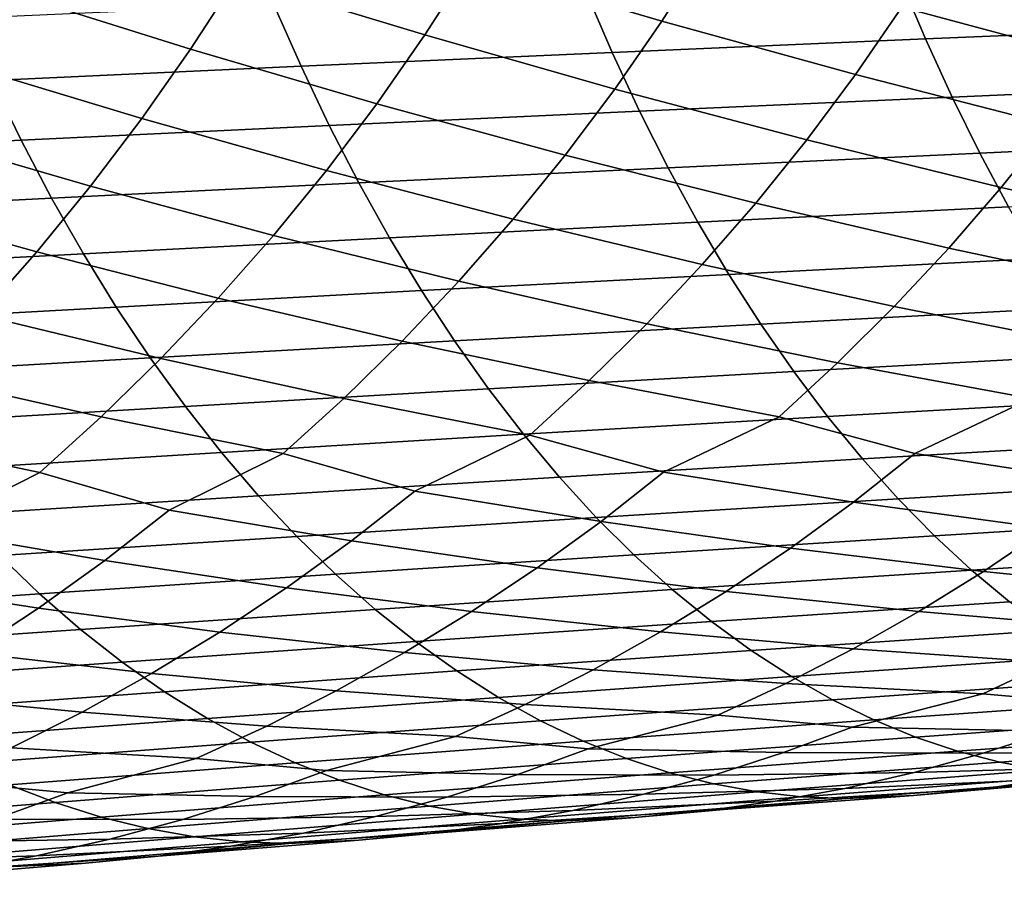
# Model space of a CAD drawing. Header units: metres. Extents: x -240 to 45, y -77 to 27.
# Tile 207 of 256: x -158 to -152, y -13 to -8. Entities that reach past the tile are written whole.
import ezdxf

# ---------------------------------------------------------------- set-up
doc = ezdxf.new("R2010")
doc.units = ezdxf.units.M
doc.layers.add('solid_102011X2', color=7, linetype='CONTINUOUS')

msp = doc.modelspace()

# ---------------------------------------------------------------- linework, layer by layer
at = {"layer": 'solid_102011X2'}
for points in [[(-155.097183, -7.047225, 332.349426), (-153.889069, -7.41607, 333.774384), (-154.167923, -7.851551, 333.929108), (-155.364563, -7.498277, 332.493073)], [(-156.549301, -7.125325, 331.048401), (-155.364563, -7.498277, 332.493073), (-155.648087, -7.938624, 332.645905), (-156.821091, -7.581409, 331.190277)], [(-157.981964, -7.204235, 329.726562), (-156.821091, -7.581409, 331.190277), (-157.109283, -8.026677, 331.341217), (-158.258163, -7.665403, 329.866608)], [(-152.39502, -7.334855, 335.03363), (-151.15242, -7.680617, 336.428589), (-151.43689, -8.095531, 336.596222), (-152.669235, -7.765526, 335.190186)], [(-153.889069, -7.41607, 333.774384), (-152.669235, -7.765526, 335.190186), (-152.958603, -8.185075, 335.355896), (-154.167923, -7.851551, 333.929108)], [(-155.364563, -7.498277, 332.493073), (-154.167923, -7.851551, 333.929108), (-154.462234, -8.275793, 334.092896), (-155.648087, -7.938624, 332.645905)], [(-152.680038, -7.589171, 359.552368), (-152.522125, -7.963625, 359.291351), (-150.553955, -7.881024, 360.349396), (-150.706558, -7.510476, 360.610046)], [(-156.821091, -7.581409, 331.190277), (-155.648087, -7.938624, 332.645905), (-155.947327, -8.367614, 332.807739), (-157.109283, -8.026677, 331.341217)], [(-154.640915, -7.669524, 358.467255), (-154.477646, -8.047965, 358.205902), (-152.522125, -7.963625, 359.291351), (-152.680038, -7.589171, 359.552368)], [(-158.258163, -7.665403, 329.866608), (-157.109283, -8.026677, 331.341217), (-157.413452, -8.460466, 331.501068), (-158.551041, -8.115641, 330.015625)], [(-156.588898, -7.751491, 357.355103), (-156.420227, -8.133998, 357.093445), (-154.477646, -8.047965, 358.205902), (-154.640915, -7.669524, 358.467255)], [(-156.588898, -7.751491, 357.355103), (-158.523758, -7.835028, 356.216278), (-158.349625, -8.221677, 355.954315), (-156.420227, -8.133998, 357.093445)], [(-152.669235, -7.765526, 335.190186), (-151.43689, -8.095531, 336.596222), (-151.736099, -8.498817, 336.772736), (-152.958603, -8.185075, 335.355896)], [(-154.167923, -7.851551, 333.929108), (-152.958603, -8.185075, 335.355896), (-153.263, -8.592875, 335.530426), (-154.462234, -8.275793, 334.092896)], [(-152.522125, -7.963625, 359.291351), (-152.35672, -8.325783, 359.017944), (-150.394104, -8.239401, 360.076416), (-150.553955, -7.881024, 360.349396)], [(-155.648087, -7.938624, 332.645905), (-154.462234, -8.275793, 334.092896), (-154.771805, -8.688163, 334.265381), (-155.947327, -8.367614, 332.807739)], [(-154.477646, -8.047965, 358.205902), (-154.306641, -8.413982, 357.932159), (-152.35672, -8.325783, 359.017944), (-152.522125, -7.963625, 359.291351)], [(-157.109283, -8.026677, 331.341217), (-155.947327, -8.367614, 332.807739), (-156.2621, -8.784607, 332.97818), (-157.413452, -8.460466, 331.501068)], [(-156.420227, -8.133998, 357.093445), (-156.243561, -8.50395, 356.819366), (-154.306641, -8.413982, 357.932159), (-154.477646, -8.047965, 358.205902)], [(-158.551041, -8.115641, 330.015625), (-157.413452, -8.460466, 331.501068), (-157.733444, -8.882133, 331.669403), (-158.860168, -8.554279, 330.173431)], [(-158.349625, -8.221677, 355.954315), (-158.167236, -8.595639, 355.679901), (-156.243561, -8.50395, 356.819366), (-156.420227, -8.133998, 357.093445)], [(-160.265564, -8.310957, 354.788849), (-160.077393, -8.689, 354.514191), (-158.167236, -8.595639, 355.679901), (-158.349625, -8.221677, 355.954315)], [(-152.958603, -8.185075, 335.355896), (-151.736099, -8.498817, 336.772736), (-152.050156, -8.889889, 336.957458), (-153.263, -8.592875, 335.530426)], [(-154.462234, -8.275793, 334.092896), (-153.263, -8.592875, 335.530426), (-153.582474, -8.988331, 335.713043), (-154.771805, -8.688163, 334.265381)], [(-152.35672, -8.325783, 359.017944), (-152.184113, -8.675094, 358.732635), (-150.22728, -8.585061, 359.791473), (-150.394104, -8.239401, 360.076416)], [(-154.306641, -8.413982, 357.932159), (-154.128159, -8.76702, 357.646454), (-152.184113, -8.675094, 358.732635), (-152.35672, -8.325783, 359.017944)], [(-155.947327, -8.367614, 332.807739), (-154.771805, -8.688163, 334.265381), (-155.096725, -9.088058, 334.445862), (-156.2621, -8.784607, 332.97818)], [(-156.243561, -8.50395, 356.819366), (-156.059174, -8.860788, 356.533295), (-154.128159, -8.76702, 357.646454), (-154.306641, -8.413982, 357.932159)], [(-157.413452, -8.460466, 331.501068), (-156.2621, -8.784607, 332.97818), (-156.592468, -9.188995, 333.156494), (-157.733444, -8.882133, 331.669403)], [(-158.167236, -8.595639, 355.679901), (-157.976883, -8.956347, 355.393524), (-156.059174, -8.860788, 356.533295), (-156.243561, -8.50395, 356.819366)], [(-151.736099, -8.498817, 336.772736), (-150.500137, -8.792809, 338.17865), (-150.821991, -9.166821, 338.374207), (-152.050156, -8.889889, 336.957458)], [(-160.077393, -8.689, 354.514191), (-159.881012, -9.053648, 354.227509), (-157.976883, -8.956347, 355.393524), (-158.167236, -8.595639, 355.679901)], [(-158.860168, -8.554279, 330.173431), (-157.733444, -8.882133, 331.669403), (-158.06929, -9.291061, 331.84552), (-159.185379, -8.980666, 330.33963)], [(-153.263, -8.592875, 335.530426), (-152.050156, -8.889889, 336.957458), (-152.37767, -9.268095, 337.150879), (-153.582474, -8.988331, 335.713043)], [(-152.184113, -8.675094, 358.732635), (-152.004532, -9.011015, 358.435791), (-150.053726, -8.917467, 359.495056), (-150.22728, -8.585061, 359.791473)], [(-154.771805, -8.688163, 334.265381), (-153.582474, -8.988331, 335.713043), (-153.91568, -9.370788, 335.904266), (-155.096725, -9.088058, 334.445862)], [(-154.128159, -8.76702, 357.646454), (-153.94249, -9.106529, 357.349213), (-152.004532, -9.011015, 358.435791), (-152.184113, -8.675094, 358.732635)], [(-156.2621, -8.784607, 332.97818), (-155.096725, -9.088058, 334.445862), (-155.435623, -9.474818, 334.634888), (-156.592468, -9.188995, 333.156494)], [(-156.059174, -8.860788, 356.533295), (-155.867355, -9.203956, 356.235687), (-153.94249, -9.106529, 357.349213), (-154.128159, -8.76702, 357.646454)], [(-157.733444, -8.882133, 331.669403), (-156.592468, -9.188995, 333.156494), (-156.937073, -9.580107, 333.343292), (-158.06929, -9.291061, 331.84552)], [(-157.976883, -8.956347, 355.393524), (-157.778854, -9.303242, 355.095581), (-155.867355, -9.203956, 356.235687), (-156.059174, -8.860788, 356.533295)], [(-152.050156, -8.889889, 336.957458), (-150.821991, -9.166821, 338.374207), (-151.156586, -9.527511, 338.578278), (-152.37767, -9.268095, 337.150879)], [(-159.881012, -9.053648, 354.227509), (-159.676712, -9.404333, 353.92926), (-157.778854, -9.303242, 355.095581), (-157.976883, -8.956347, 355.393524)], [(-159.185379, -8.980666, 330.33963), (-158.06929, -9.291061, 331.84552), (-158.419617, -9.686572, 332.030029), (-159.526718, -9.39418, 330.513519)], [(-153.94249, -9.106529, 357.349213), (-153.749908, -9.431978, 357.040924), (-151.818268, -9.33302, 358.127899), (-152.004532, -9.011015, 358.435791)], [(-153.582474, -8.988331, 335.713043), (-152.37767, -9.268095, 337.150879), (-152.718185, -9.632839, 337.352722), (-153.91568, -9.370788, 335.904266)], [(-155.096725, -9.088058, 334.445862), (-153.91568, -9.370788, 335.904266), (-154.262115, -9.739639, 336.103882), (-155.435623, -9.474818, 334.634888)], [(-155.867355, -9.203956, 356.235687), (-155.668396, -9.532916, 355.927002), (-153.749908, -9.431978, 357.040924), (-153.94249, -9.106529, 357.349213)], [(-157.778854, -9.303242, 355.095581), (-157.573441, -9.635777, 354.78656), (-155.668396, -9.532916, 355.927002), (-155.867355, -9.203956, 356.235687)], [(-156.592468, -9.188995, 333.156494), (-155.435623, -9.474818, 334.634888), (-155.787994, -9.847828, 334.832214), (-156.937073, -9.580107, 333.343292)], [(-152.37767, -9.268095, 337.150879), (-151.156586, -9.527511, 338.578278), (-151.503433, -9.874301, 338.790619), (-152.718185, -9.632839, 337.352722)], [(-159.676712, -9.404333, 353.92926), (-159.464783, -9.740507, 353.619904), (-157.573441, -9.635777, 354.78656), (-157.778854, -9.303242, 355.095581)], [(-158.06929, -9.291061, 331.84552), (-156.937073, -9.580107, 333.343292), (-157.29541, -9.957323, 333.5383), (-158.419617, -9.686572, 332.030029)], [(-153.749908, -9.431978, 357.040924), (-153.55072, -9.742876, 356.722015), (-151.62561, -9.640624, 357.809448), (-151.818268, -9.33302, 358.127899)], [(-153.91568, -9.370788, 335.904266), (-152.718185, -9.632839, 337.352722), (-153.071167, -9.983537, 337.562775), (-154.262115, -9.739639, 336.103882)], [(-155.668396, -9.532916, 355.927002), (-155.462601, -9.847172, 355.607727), (-153.55072, -9.742876, 356.722015), (-153.749908, -9.431978, 357.040924)], [(-155.435623, -9.474818, 334.634888), (-154.262115, -9.739639, 336.103882), (-154.621262, -10.094296, 336.311615), (-155.787994, -9.847828, 334.832214)], [(-157.573441, -9.635777, 354.78656), (-157.360977, -9.953454, 354.466888), (-155.462601, -9.847172, 355.607727), (-155.668396, -9.532916, 355.927002)], [(-156.937073, -9.580107, 333.343292), (-155.787994, -9.847828, 334.832214), (-156.153336, -10.206492, 335.037598), (-157.29541, -9.957323, 333.5383)], [(-159.464783, -9.740507, 353.619904), (-159.24559, -10.061662, 353.299896), (-157.360977, -9.953454, 354.466888), (-157.573441, -9.635777, 354.78656)], [(-153.55072, -9.742876, 356.722015), (-153.345215, -10.038736, 356.393036), (-151.426849, -9.933346, 357.480896), (-151.62561, -9.640624, 357.809448)], [(-152.718185, -9.632839, 337.352722), (-151.503433, -9.874301, 338.790619), (-151.86203, -10.206649, 339.010895), (-153.071167, -9.983537, 337.562775)], [(-158.419617, -9.686572, 332.030029), (-157.29541, -9.957323, 333.5383), (-157.666946, -10.32004, 333.741272), (-158.78392, -10.06804, 332.222687)], [(-155.462601, -9.847172, 355.607727), (-155.25029, -10.146233, 355.27832), (-153.345215, -10.038736, 356.393036), (-153.55072, -9.742876, 356.722015)], [(-154.262115, -9.739639, 336.103882), (-153.071167, -9.983537, 337.562775), (-153.436127, -10.31964, 337.780701), (-154.621262, -10.094296, 336.311615)], [(-157.360977, -9.953454, 354.466888), (-157.1418, -10.255773, 354.137115), (-155.25029, -10.146233, 355.27832), (-155.462601, -9.847172, 355.607727)], [(-155.787994, -9.847828, 334.832214), (-154.621262, -10.094296, 336.311615), (-154.992615, -10.434203, 336.527161), (-156.153336, -10.206492, 335.037598)], [(-159.24559, -10.061662, 353.299896), (-159.019455, -10.367295, 352.969788), (-157.1418, -10.255773, 354.137115), (-157.360977, -9.953454, 354.466888)], [(-153.345215, -10.038736, 356.393036), (-153.133728, -10.319095, 356.054474), (-151.222305, -10.210725, 357.142792), (-151.426849, -9.933346, 357.480896)], [(-157.29541, -9.957323, 333.5383), (-156.153336, -10.206492, 335.037598), (-156.531097, -10.550249, 335.250732), (-157.666946, -10.32004, 333.741272)], [(-153.071167, -9.983537, 337.562775), (-151.86203, -10.206649, 339.010895), (-152.589493, -10.550134, 338.963165), (-153.436127, -10.31964, 337.780701)], [(-158.78392, -10.06804, 332.222687), (-157.666946, -10.32004, 333.741272), (-158.051132, -10.66769, 333.951965), (-159.161667, -10.434854, 332.423248)], [(-155.25029, -10.146233, 355.27832), (-155.031784, -10.429628, 354.939331), (-153.133728, -10.319095, 356.054474), (-153.345215, -10.038736, 356.393036)], [(-154.621262, -10.094296, 336.311615), (-153.436127, -10.31964, 337.780701), (-154.158051, -10.666476, 337.731812), (-154.992615, -10.434203, 336.527161)], [(-157.1418, -10.255773, 354.137115), (-156.916214, -10.54226, 353.797729), (-155.031784, -10.429628, 354.939331), (-155.25029, -10.146233, 355.27832)], [(-159.019455, -10.367295, 352.969788), (-158.786728, -10.656928, 352.630005), (-156.916214, -10.54226, 353.797729), (-157.1418, -10.255773, 354.137115)], [(-156.153336, -10.206492, 335.037598), (-154.992615, -10.434203, 336.527161), (-155.709106, -10.7844, 336.477386), (-156.531097, -10.550249, 335.250732)], [(-153.133728, -10.319095, 356.054474), (-152.91658, -10.583531, 355.706818), (-151.012283, -10.472346, 356.795593), (-151.222305, -10.210725, 357.142792)], [(-151.86203, -10.206649, 339.010895), (-151.003799, -10.43546, 340.171021), (-151.379608, -10.734744, 340.407745), (-152.589493, -10.550134, 338.963165)], [(-157.666946, -10.32004, 333.741272), (-156.531097, -10.550249, 335.250732), (-157.242279, -10.903816, 335.200409), (-158.051132, -10.66769, 333.951965)], [(-155.031784, -10.429628, 354.939331), (-154.807449, -10.696934, 354.591217), (-152.91658, -10.583531, 355.706818), (-153.133728, -10.319095, 356.054474)], [(-153.436127, -10.31964, 337.780701), (-152.589493, -10.550134, 338.963165), (-152.972061, -10.852796, 339.197449), (-154.158051, -10.666476, 337.731812)], [(-159.161667, -10.434854, 332.423248), (-158.051132, -10.66769, 333.951965), (-158.757141, -11.024637, 333.901367), (-159.552322, -10.78644, 332.631409)], [(-156.916214, -10.54226, 353.797729), (-156.684601, -10.812487, 353.449219), (-154.807449, -10.696934, 354.591217), (-155.031784, -10.429628, 354.939331)], [(-154.992615, -10.434203, 336.527161), (-154.158051, -10.666476, 337.731812), (-154.547394, -10.972561, 337.963623), (-155.709106, -10.7844, 336.477386)], [(-152.91658, -10.583531, 355.706818), (-152.694107, -10.83163, 355.350647), (-150.797119, -10.717798, 356.439911), (-151.012283, -10.472346, 356.795593)], [(-158.786728, -10.656928, 352.630005), (-158.54776, -10.930124, 352.281128), (-156.684601, -10.812487, 353.449219), (-156.916214, -10.54226, 353.797729)], [(-156.531097, -10.550249, 335.250732), (-155.709106, -10.7844, 336.477386), (-156.10524, -11.093951, 336.706696), (-157.242279, -10.903816, 335.200409)], [(-152.589493, -10.550134, 338.963165), (-151.379608, -10.734744, 340.407745), (-151.765167, -11.018145, 340.651672), (-152.972061, -10.852796, 339.197449)], [(-154.807449, -10.696934, 354.591217), (-154.577591, -10.947728, 354.234589), (-152.694107, -10.83163, 355.350647), (-152.91658, -10.583531, 355.706818)], [(-158.051132, -10.66769, 333.951965), (-157.242279, -10.903816, 335.200409), (-157.645233, -11.216875, 335.427155), (-158.757141, -11.024637, 333.901367)], [(-154.158051, -10.666476, 337.731812), (-152.972061, -10.852796, 339.197449), (-153.364563, -11.139406, 339.438904), (-154.547394, -10.972561, 337.963623)], [(-156.684601, -10.812487, 353.449219), (-156.447296, -11.066027, 353.092163), (-154.577591, -10.947728, 354.234589), (-154.807449, -10.696934, 354.591217)], [(-152.694107, -10.83163, 355.350647), (-152.466629, -11.062999, 354.986481), (-150.577118, -10.946695, 356.076263), (-150.797119, -10.717798, 356.439911)], [(-158.54776, -10.930124, 352.281128), (-158.302933, -11.186455, 351.923706), (-156.447296, -11.066027, 353.092163), (-156.684601, -10.812487, 353.449219)], [(-155.709106, -10.7844, 336.477386), (-154.547394, -10.972561, 337.963623), (-154.946869, -11.262424, 338.202576), (-156.10524, -11.093951, 336.706696)], [(-154.577591, -10.947728, 354.234589), (-154.342575, -11.181618, 353.869965), (-152.466629, -11.062999, 354.986481), (-152.694107, -10.83163, 355.350647)], [(-152.972061, -10.852796, 339.197449), (-151.765167, -11.018145, 340.651672), (-152.159882, -11.285178, 340.902466), (-153.364563, -11.139406, 339.438904)], [(-157.242279, -10.903816, 335.200409), (-156.10524, -11.093951, 336.706696), (-156.511719, -11.387107, 336.943085), (-157.645233, -11.216875, 335.427155)], [(-156.447296, -11.066027, 353.092163), (-156.204666, -11.30248, 352.727112), (-154.342575, -11.181618, 353.869965), (-154.577591, -10.947728, 354.234589)], [(-154.547394, -10.972561, 337.963623), (-153.364563, -11.139406, 339.438904), (-153.766418, -11.409475, 339.687195), (-154.946869, -11.262424, 338.202576)], [(-152.466629, -11.062999, 354.986481), (-152.234543, -11.277294, 354.614899), (-150.352661, -11.158695, 355.7052), (-150.577118, -10.946695, 356.076263)], [(-158.757141, -11.024637, 333.901367), (-157.645233, -11.216875, 335.427155), (-158.058731, -11.513361, 335.66095), (-159.166931, -11.341241, 334.125549)], [(-151.765167, -11.018145, 340.651672), (-150.536636, -11.162772, 342.093658), (-150.932617, -11.410161, 342.353485), (-152.159882, -11.285178, 340.902466)], [(-158.302933, -11.186455, 351.923706), (-158.052612, -11.425515, 351.558228), (-156.204666, -11.30248, 352.727112), (-156.447296, -11.066027, 353.092163)], [(-156.10524, -11.093951, 336.706696), (-154.946869, -11.262424, 338.202576), (-155.355896, -11.535568, 338.448273), (-156.511719, -11.387107, 336.943085)], [(-154.342575, -11.181618, 353.869965), (-154.102783, -11.398252, 353.497894), (-152.234543, -11.277294, 354.614899), (-152.466629, -11.062999, 354.986481)], [(-156.204666, -11.30248, 352.727112), (-155.957092, -11.521496, 352.354584), (-154.102783, -11.398252, 353.497894), (-154.342575, -11.181618, 353.869965)], [(-153.364563, -11.139406, 339.438904), (-152.159882, -11.285178, 340.902466), (-152.563171, -11.535385, 341.15976), (-153.766418, -11.409475, 339.687195)], [(-152.234543, -11.277294, 354.614899), (-151.998184, -11.474177, 354.23645), (-150.124054, -11.353463, 355.327271), (-150.352661, -11.158695, 355.7052)], [(-160.144211, -11.308944, 350.729584), (-159.886108, -11.550652, 350.363739), (-158.052612, -11.425515, 351.558228), (-158.302933, -11.186455, 351.923706)], [(-157.645233, -11.216875, 335.427155), (-156.511719, -11.387107, 336.943085), (-156.927933, -11.663363, 337.186188), (-158.058731, -11.513361, 335.66095)], [(-158.052612, -11.425515, 351.558228), (-157.79718, -11.64695, 351.185333), (-155.957092, -11.521496, 352.354584), (-156.204666, -11.30248, 352.727112)], [(-154.946869, -11.262424, 338.202576), (-153.766418, -11.409475, 339.687195), (-154.177032, -11.662537, 339.941925), (-155.355896, -11.535568, 338.448273)], [(-154.102783, -11.398252, 353.497894), (-153.858582, -11.59729, 353.118958), (-151.998184, -11.474177, 354.23645), (-152.234543, -11.277294, 354.614899)], [(-152.159882, -11.285178, 340.902466), (-150.932617, -11.410161, 342.353485), (-151.336395, -11.640485, 342.619476), (-152.563171, -11.535385, 341.15976)], [(-159.166931, -11.341241, 334.125549), (-158.058731, -11.513361, 335.66095), (-158.482162, -11.792768, 335.901398), (-159.587479, -11.641096, 334.356659)], [(-159.886108, -11.550652, 350.363739), (-159.622742, -11.774542, 349.990479), (-157.79718, -11.64695, 351.185333), (-158.052612, -11.425515, 351.558228)], [(-156.511719, -11.387107, 336.943085), (-155.355896, -11.535568, 338.448273), (-155.773849, -11.791522, 338.700439), (-156.927933, -11.663363, 337.186188)], [(-155.957092, -11.521496, 352.354584), (-155.704971, -11.722725, 351.975189), (-153.858582, -11.59729, 353.118958), (-154.102783, -11.398252, 353.497894)], [(-153.766418, -11.409475, 339.687195), (-152.563171, -11.535385, 341.15976), (-152.974411, -11.768344, 341.423187), (-154.177032, -11.662537, 339.941925)], [(-153.858582, -11.59729, 353.118958), (-153.610321, -11.778416, 352.733765), (-151.757904, -11.653337, 353.851746), (-151.998184, -11.474177, 354.23645)], [(-158.058731, -11.513361, 335.66095), (-156.927933, -11.663363, 337.186188), (-157.353271, -11.922245, 337.435699), (-158.482162, -11.792768, 335.901398)], [(-157.79718, -11.64695, 351.185333), (-157.537048, -11.850407, 350.805511), (-155.704971, -11.722725, 351.975189), (-155.957092, -11.521496, 352.354584)], [(-155.355896, -11.535568, 338.448273), (-154.177032, -11.662537, 339.941925), (-154.595779, -11.898166, 340.202789), (-155.773849, -11.791522, 338.700439)], [(-152.563171, -11.535385, 341.15976), (-151.336395, -11.640485, 342.619476), (-151.747543, -11.853345, 342.891113), (-152.974411, -11.768344, 341.423187)], [(-155.704971, -11.722725, 351.975189), (-155.448654, -11.905851, 351.589539), (-153.610321, -11.778416, 352.733765), (-153.858582, -11.59729, 353.118958)], [(-159.622742, -11.774542, 349.990479), (-159.354523, -11.980258, 349.610291), (-157.537048, -11.850407, 350.805511), (-157.79718, -11.64695, 351.185333)], [(-156.927933, -11.663363, 337.186188), (-155.773849, -11.791522, 338.700439), (-156.200119, -12.029855, 338.958649), (-157.353271, -11.922245, 337.435699)], [(-154.177032, -11.662537, 339.941925), (-152.974411, -11.768344, 341.423187), (-153.393188, -11.983651, 341.692261), (-154.595779, -11.898166, 340.202789)], [(-153.610321, -11.778416, 352.733765), (-153.358414, -11.941362, 352.342865), (-151.514084, -11.814508, 353.461365), (-151.757904, -11.653337, 353.851746)], [(-157.537048, -11.850407, 350.805511), (-157.272598, -12.035564, 350.419434), (-155.448654, -11.905851, 351.589539), (-155.704971, -11.722725, 351.975189)], [(-158.482162, -11.792768, 335.901398), (-157.353271, -11.922245, 337.435699), (-157.787094, -12.163316, 337.691254), (-158.914902, -12.054611, 336.148254)], [(-155.773849, -11.791522, 338.700439), (-154.595779, -11.898166, 340.202789), (-155.022202, -12.115952, 340.469238), (-156.200119, -12.029855, 338.958649)], [(-155.448654, -11.905851, 351.589539), (-155.188568, -12.070602, 351.198181), (-153.358414, -11.941362, 352.342865), (-153.610321, -11.778416, 352.733765)], [(-152.974411, -11.768344, 341.423187), (-151.747543, -11.853345, 342.891113), (-152.1651, -12.048328, 343.168243), (-153.393188, -11.983651, 341.692261)], [(-159.354523, -11.980258, 349.610291), (-159.081848, -12.167477, 349.223816), (-157.272598, -12.035564, 350.419434), (-157.537048, -11.850407, 350.805511)], [(-153.358414, -11.941362, 352.342865), (-153.103226, -12.085868, 351.946899), (-151.267105, -11.957433, 353.065948), (-151.514084, -11.814508, 353.461365)], [(-151.747543, -11.853345, 342.891113), (-150.495422, -11.91789, 344.345032), (-151.314178, -12.124159, 344.349609), (-152.1651, -12.048328, 343.168243)], [(-157.353271, -11.922245, 337.435699), (-156.200119, -12.029855, 338.958649), (-156.634232, -12.250154, 339.222443), (-157.787094, -12.163316, 337.691254)], [(-157.272598, -12.035564, 350.419434), (-157.004257, -12.202149, 350.027618), (-155.188568, -12.070602, 351.198181), (-155.448654, -11.905851, 351.589539)], [(-154.595779, -11.898166, 340.202789), (-153.393188, -11.983651, 341.692261), (-153.818512, -12.18089, 341.966827), (-155.022202, -12.115952, 340.469238)], [(-155.188568, -12.070602, 351.198181), (-154.92511, -12.216716, 350.801727), (-153.103226, -12.085868, 351.946899), (-153.358414, -11.941362, 352.342865)], [(-153.393188, -11.983651, 341.692261), (-152.1651, -12.048328, 343.168243), (-152.979202, -12.256454, 343.170532), (-153.818512, -12.18089, 341.966827)], [(-153.103226, -12.085868, 351.946899), (-152.845169, -12.211703, 351.546478), (-151.017334, -12.081884, 352.666046), (-151.267105, -11.957433, 353.065948)], [(-159.081848, -12.167477, 349.223816), (-158.805161, -12.335921, 348.831635), (-157.004257, -12.202149, 350.027618), (-157.272598, -12.035564, 350.419434)], [(-156.200119, -12.029855, 338.958649), (-155.022202, -12.115952, 340.469238), (-155.455338, -12.315476, 340.74115), (-156.634232, -12.250154, 339.222443)], [(-158.914902, -12.054611, 336.148254), (-157.787094, -12.163316, 337.691254), (-158.228928, -12.386156, 337.952332), (-159.356308, -12.29845, 336.401062)], [(-157.004257, -12.202149, 350.027618), (-156.732422, -12.349894, 349.630737), (-154.92511, -12.216716, 350.801727), (-155.188568, -12.070602, 351.198181)], [(-154.92511, -12.216716, 350.801727), (-154.658676, -12.343958, 350.400787), (-152.845169, -12.211703, 351.546478), (-153.103226, -12.085868, 351.946899)], [(-152.1651, -12.048328, 343.168243), (-151.314178, -12.124159, 344.349609), (-151.736435, -12.280967, 344.63855), (-152.979202, -12.256454, 343.170532)], [(-152.845169, -12.211703, 351.546478), (-152.584641, -12.318687, 351.142181), (-150.765182, -12.187684, 352.262299), (-151.017334, -12.081884, 352.666046)], [(-157.787094, -12.163316, 337.691254), (-156.634232, -12.250154, 339.222443), (-157.075195, -12.45199, 339.491699), (-158.228928, -12.386156, 337.952332)], [(-155.022202, -12.115952, 340.469238), (-153.818512, -12.18089, 341.966827), (-154.628098, -12.390854, 341.967133), (-155.455338, -12.315476, 340.74115)], [(-158.805161, -12.335921, 348.831635), (-158.524872, -12.485319, 348.434326), (-156.732422, -12.349894, 349.630737), (-157.004257, -12.202149, 350.027618)], [(-156.732422, -12.349894, 349.630737), (-156.45752, -12.478562, 349.22937), (-154.658676, -12.343958, 350.400787), (-154.92511, -12.216716, 350.801727)], [(-154.658676, -12.343958, 350.400787), (-154.389679, -12.452145, 349.996002), (-152.584641, -12.318687, 351.142181), (-152.845169, -12.211703, 351.546478)], [(-153.818512, -12.18089, 341.966827), (-152.979202, -12.256454, 343.170532), (-153.409424, -12.41509, 343.456909), (-154.628098, -12.390854, 341.967133)], [(-152.584641, -12.318687, 351.142181), (-152.322037, -12.406643, 350.73468), (-150.511017, -12.274655, 351.855347), (-150.765182, -12.187684, 352.262299)], [(-156.634232, -12.250154, 339.222443), (-155.455338, -12.315476, 340.74115), (-156.260513, -12.527262, 340.739807), (-157.075195, -12.45199, 339.491699)], [(-152.979202, -12.256454, 343.170532), (-151.736435, -12.280967, 344.63855), (-152.163025, -12.419064, 344.931793), (-153.409424, -12.41509, 343.456909)], [(-152.322037, -12.406643, 350.73468), (-152.057739, -12.475428, 350.324585), (-150.255234, -12.342661, 351.445801), (-150.511017, -12.274655, 351.855347)], [(-151.736435, -12.280967, 344.63855), (-150.466217, -12.28556, 346.091187), (-150.888275, -12.40328, 346.390839), (-152.163025, -12.419064, 344.931793)], [(-158.524872, -12.485319, 348.434326), (-158.241425, -12.615433, 348.032562), (-156.45752, -12.478562, 349.22937), (-156.732422, -12.349894, 349.630737)], [(-156.45752, -12.478562, 349.22937), (-156.179977, -12.58797, 348.824097), (-154.389679, -12.452145, 349.996002), (-154.658676, -12.343958, 350.400787)], [(-155.455338, -12.315476, 340.74115), (-154.628098, -12.390854, 341.967133), (-155.066315, -12.551342, 342.250885), (-156.260513, -12.527262, 340.739807)], [(-154.389679, -12.452145, 349.996002), (-154.11853, -12.541098, 349.587982), (-152.322037, -12.406643, 350.73468), (-152.584641, -12.318687, 351.142181)], [(-152.057739, -12.475428, 350.324585), (-151.792206, -12.52495, 349.912506), (-149.998245, -12.391607, 351.034271), (-150.255234, -12.342661, 351.445801)], [(-158.228928, -12.386156, 337.952332), (-157.075195, -12.45199, 339.491699), (-157.876114, -12.665582, 339.488953), (-158.677765, -12.590334, 338.218842)], [(-154.628098, -12.390854, 341.967133), (-153.409424, -12.41509, 343.456909), (-153.844101, -12.554813, 343.747589), (-155.066315, -12.551342, 342.250885)], [(-154.11853, -12.541098, 349.587982), (-153.845673, -12.610675, 349.177368), (-152.057739, -12.475428, 350.324585), (-152.322037, -12.406643, 350.73468)], [(-152.163025, -12.419064, 344.931793), (-150.888275, -12.40328, 346.390839), (-151.313034, -12.501966, 346.694031), (-152.593231, -12.538187, 345.228912)], [(-157.075195, -12.45199, 339.491699), (-156.260513, -12.527262, 340.739807), (-156.706772, -12.689625, 341.020905), (-157.876114, -12.665582, 339.488953)], [(-156.179977, -12.58797, 348.824097), (-155.900223, -12.677934, 348.415619), (-154.11853, -12.541098, 349.587982), (-154.389679, -12.452145, 349.996002)], [(-153.409424, -12.41509, 343.456909), (-152.163025, -12.419064, 344.931793), (-152.593231, -12.538187, 345.228912), (-153.844101, -12.554813, 343.747589)], [(-158.241425, -12.615433, 348.032562), (-157.955246, -12.726075, 347.626892), (-156.179977, -12.58797, 348.824097), (-156.45752, -12.478562, 349.22937)], [(-156.260513, -12.527262, 340.739807), (-155.066315, -12.551342, 342.250885), (-155.509125, -12.692712, 342.53894), (-156.706772, -12.689625, 341.020905)], [(-153.845673, -12.610675, 349.177368), (-153.571503, -12.66078, 348.764771), (-151.792206, -12.52495, 349.912506), (-152.057739, -12.475428, 350.324585)], [(-153.571503, -12.66078, 348.764771), (-153.296448, -12.691323, 348.35083), (-151.525818, -12.555121, 349.499084), (-151.792206, -12.52495, 349.912506)], [(-152.593231, -12.538187, 345.228912), (-151.313034, -12.501966, 346.694031), (-151.739929, -12.581412, 347.000275), (-153.026245, -12.638069, 345.529602)], [(-151.739929, -12.581412, 347.000275), (-150.423157, -12.505979, 348.453094), (-150.843964, -12.545895, 348.766388), (-152.168289, -12.641453, 347.309052)], [(-158.677765, -12.590334, 338.218842), (-157.876114, -12.665582, 339.488953), (-158.33046, -12.829843, 339.767365), (-159.474533, -12.805716, 338.215057)], [(-157.955246, -12.726075, 347.626892), (-157.666779, -12.817062, 347.217987), (-155.900223, -12.677934, 348.415619), (-156.179977, -12.58797, 348.824097)], [(-155.900223, -12.677934, 348.415619), (-155.618683, -12.748311, 348.004517), (-153.845673, -12.610675, 349.177368), (-154.11853, -12.541098, 349.587982)], [(-155.066315, -12.551342, 342.250885), (-153.844101, -12.554813, 343.747589), (-154.282501, -12.675357, 344.042114), (-155.509125, -12.692712, 342.53894)], [(-153.844101, -12.554813, 343.747589), (-152.593231, -12.538187, 345.228912), (-153.026245, -12.638069, 345.529602), (-154.282501, -12.675357, 344.042114)], [(-153.026245, -12.638069, 345.529602), (-151.739929, -12.581412, 347.000275), (-152.168289, -12.641453, 347.309052), (-153.461441, -12.718503, 345.833313)], [(-153.296448, -12.691323, 348.35083), (-153.020935, -12.702253, 347.936218), (-151.258987, -12.565888, 349.085022), (-151.525818, -12.555121, 349.499084)], [(-152.597488, -12.681928, 347.619873), (-151.258987, -12.565888, 349.085022), (-153.020935, -12.702253, 347.936218)], [(-152.168289, -12.641453, 347.309052), (-150.843964, -12.545895, 348.766388), (-151.258987, -12.565888, 349.085022), (-152.597488, -12.681928, 347.619873)], [(-160.010056, -12.754485, 346.81073), (-159.715149, -12.866375, 346.404724), (-157.955246, -12.726075, 347.626892), (-158.241425, -12.615433, 348.032562)], [(-155.618683, -12.748311, 348.004517), (-155.3358, -12.799005, 347.591461), (-153.571503, -12.66078, 348.764771), (-153.845673, -12.610675, 349.177368)], [(-154.282501, -12.675357, 344.042114), (-153.026245, -12.638069, 345.529602), (-153.461441, -12.718503, 345.833313), (-154.723785, -12.77645, 344.34024)], [(-153.461441, -12.718503, 345.833313), (-152.168289, -12.641453, 347.309052), (-152.597488, -12.681928, 347.619873), (-153.898178, -12.779319, 346.139587)], [(-157.876114, -12.665582, 339.488953), (-156.706772, -12.689625, 341.020905), (-157.15773, -12.832662, 341.306305), (-158.33046, -12.829843, 339.767365)], [(-157.666779, -12.817062, 347.217987), (-157.37648, -12.888247, 346.806458), (-155.618683, -12.748311, 348.004517), (-155.900223, -12.677934, 348.415619)], [(-156.706772, -12.689625, 341.020905), (-155.509125, -12.692712, 342.53894), (-155.955734, -12.814693, 342.830872), (-157.15773, -12.832662, 341.306305)], [(-155.509125, -12.692712, 342.53894), (-154.282501, -12.675357, 344.042114), (-154.723785, -12.77645, 344.34024), (-155.955734, -12.814693, 342.830872)], [(-155.3358, -12.799005, 347.591461), (-155.052002, -12.829924, 347.177063), (-153.296448, -12.691323, 348.35083), (-153.571503, -12.66078, 348.764771)], [(-154.723785, -12.77645, 344.34024), (-153.461441, -12.718503, 345.833313), (-153.898178, -12.779319, 346.139587), (-155.167343, -12.857882, 344.641418)], [(-155.052002, -12.829924, 347.177063), (-154.767731, -12.841015, 346.761963), (-153.020935, -12.702253, 347.936218), (-153.296448, -12.691323, 348.35083)], [(-154.335815, -12.820354, 346.447968), (-153.020935, -12.702253, 347.936218), (-154.767731, -12.841015, 346.761963)], [(-153.898178, -12.779319, 346.139587), (-152.597488, -12.681928, 347.619873), (-153.020935, -12.702253, 347.936218), (-154.335815, -12.820354, 346.447968)], [(-159.715149, -12.866375, 346.404724), (-159.417892, -12.958394, 345.995453), (-157.666779, -12.817062, 347.217987), (-157.955246, -12.726075, 347.626892)], [(-157.37648, -12.888247, 346.806458), (-157.084778, -12.939533, 346.392975), (-155.3358, -12.799005, 347.591461), (-155.618683, -12.748311, 348.004517)], [(-155.955734, -12.814693, 342.830872), (-154.723785, -12.77645, 344.34024), (-155.167343, -12.857882, 344.641418), (-156.405334, -12.917011, 343.126373)], [(-155.167343, -12.857882, 344.641418), (-153.898178, -12.779319, 346.139587), (-154.335815, -12.820354, 346.447968), (-155.612488, -12.91948, 344.94516)], [(-159.417892, -12.958394, 345.995453), (-159.118729, -13.030394, 345.583557), (-157.37648, -12.888247, 346.806458), (-157.666779, -12.817062, 347.217987)], [(-158.33046, -12.829843, 339.767365), (-157.15773, -12.832662, 341.306305), (-157.61261, -12.9561, 341.595551), (-158.789612, -12.974567, 340.050049)], [(-157.15773, -12.832662, 341.306305), (-155.955734, -12.814693, 342.830872), (-156.405334, -12.917011, 343.126373), (-157.61261, -12.9561, 341.595551)], [(-157.084778, -12.939533, 346.392975), (-156.792145, -12.970828, 345.978119), (-155.052002, -12.829924, 347.177063), (-155.3358, -12.799005, 347.591461)], [(-156.792145, -12.970828, 345.978119), (-156.499023, -12.982077, 345.562592), (-154.767731, -12.841015, 346.761963), (-155.052002, -12.829924, 347.177063)], [(-156.058594, -12.961082, 345.250977), (-154.767731, -12.841015, 346.761963), (-156.499023, -12.982077, 345.562592)], [(-155.612488, -12.91948, 344.94516), (-154.335815, -12.820354, 346.447968), (-154.767731, -12.841015, 346.761963), (-156.058594, -12.961082, 345.250977)], [(-159.118729, -13.030394, 345.583557), (-158.81813, -13.082274, 345.169678), (-157.084778, -12.939533, 346.392975), (-157.37648, -12.888247, 346.806458)], [(-156.405334, -12.917011, 343.126373), (-155.167343, -12.857882, 344.641418), (-155.612488, -12.91948, 344.94516), (-156.857285, -12.999453, 343.424957)], [(-158.789612, -12.974567, 340.050049), (-157.61261, -12.9561, 341.595551), (-158.070557, -13.059657, 341.888397), (-159.252792, -13.099477, 340.336578)], [(-158.81813, -13.082274, 345.169678), (-158.516571, -13.113944, 344.754456), (-156.792145, -12.970828, 345.978119), (-157.084778, -12.939533, 346.392975)], [(-157.61261, -12.9561, 341.595551), (-156.405334, -12.917011, 343.126373), (-156.857285, -12.999453, 343.424957), (-158.070557, -13.059657, 341.888397)], [(-157.310898, -13.061843, 343.726105), (-156.058594, -12.961082, 345.250977), (-156.499023, -12.982077, 345.562592), (-157.765503, -13.104014, 344.029358)], [(-156.857285, -12.999453, 343.424957), (-155.612488, -12.91948, 344.94516), (-156.058594, -12.961082, 345.250977), (-157.310898, -13.061843, 343.726105)], [(-158.070557, -13.059657, 341.888397), (-156.857285, -12.999453, 343.424957), (-157.310898, -13.061843, 343.726105), (-158.530945, -13.143119, 342.184326)], [(-158.516571, -13.113944, 344.754456), (-158.214493, -13.125346, 344.338531), (-156.499023, -12.982077, 345.562592), (-156.792145, -12.970828, 345.978119)], [(-157.765503, -13.104014, 344.029358), (-156.499023, -12.982077, 345.562592), (-158.214493, -13.125346, 344.338531)], [(-159.252792, -13.099477, 340.336578), (-158.070557, -13.059657, 341.888397), (-158.530945, -13.143119, 342.184326), (-159.719131, -13.204289, 340.62674)], [(-158.530945, -13.143119, 342.184326), (-157.310898, -13.061843, 343.726105), (-157.765503, -13.104014, 344.029358), (-158.993057, -13.206308, 342.482849)], [(-158.993057, -13.206308, 342.482849), (-157.765503, -13.104014, 344.029358), (-158.214493, -13.125346, 344.338531), (-159.456207, -13.249057, 342.783478)]]:
    msp.add_3dface(points, dxfattribs=at)

doc.saveas('drawing.dxf')
